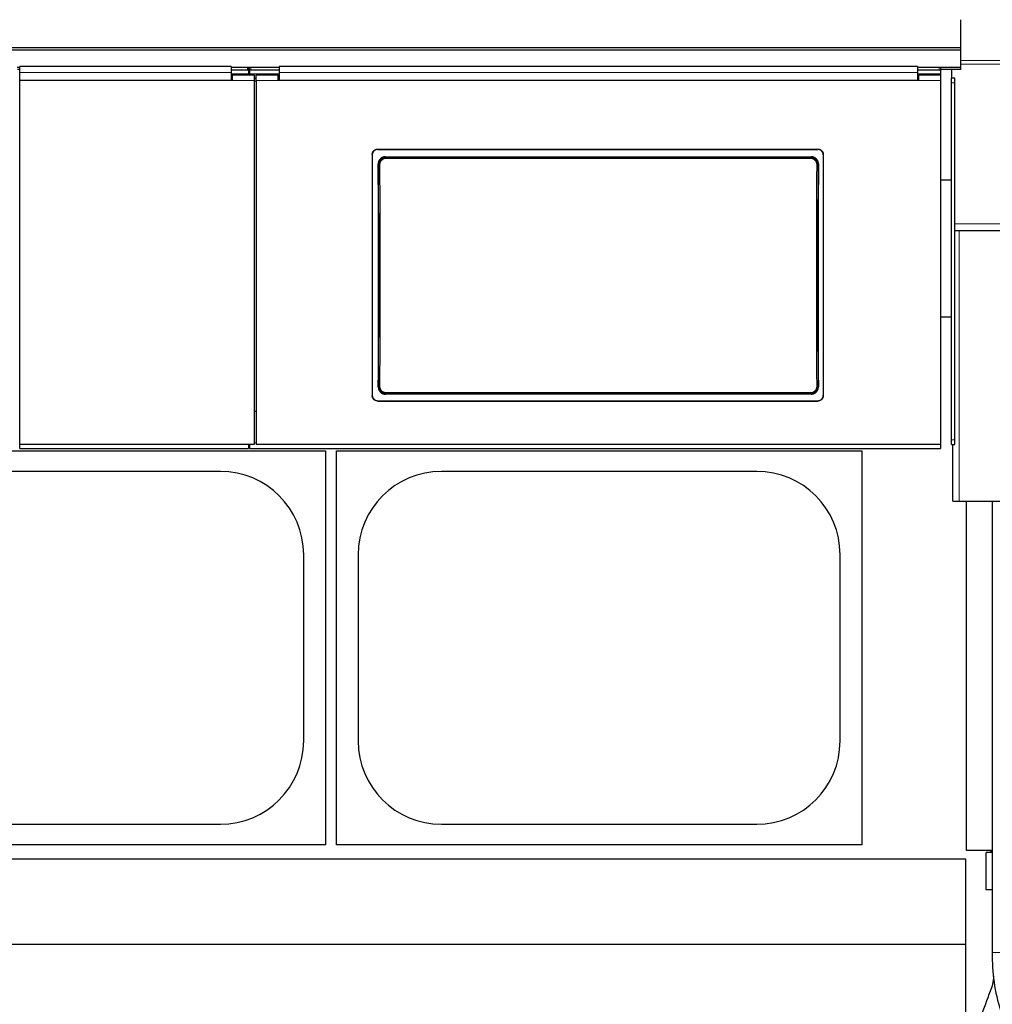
# Model space of a CAD drawing. Header units: inches. Extents: x 0 to 29700, y -16 to 21000.
# Tile 130 of 235: x 6324 to 7212, y 15626 to 16525. Entities that reach past the tile are written whole.
import ezdxf

# ---------------------------------------------------------------- set-up
doc = ezdxf.new("R2010")
doc.units = ezdxf.units.IN
doc.layers.add('1', color=7, linetype='Continuous', true_color=0xffffff)

msp = doc.modelspace()

# ---------------------------------------------------------------- linework, layer by layer
at = {"layer": '1', "color": 2, "linetype": 'Continuous', "lineweight": 25}
for p, q in [((7183.767, 16499.579), (7183.767, 16525.121)), ((7183.767, 16499.579), (6206.767, 16499.579)), ((7183.767, 16497.315), (6206.767, 16497.315)), ((7183.767, 16497.315), (7183.767, 16499.579)), ((7183.767, 16481.464), (7183.767, 16497.315)), ((6323.977, 16481.464), (6321.641, 16481.464)), ((6323.977, 16479.715), (6322.023, 16479.715)), ((6517.017, 16482.373), (6323.967, 16482.373)), ((6323.967, 16477.001), (6323.967, 16482.373)), ((6517.017, 16482.373), (6517.017, 16477.001)), ((6532.017, 16481.57), (6517.017, 16481.57)), ((6532.017, 16478.971), (6517.017, 16478.971)), ((6534.413, 16481.464), (6532.642, 16481.464)), ((6533.017, 16481.07), (6533.017, 16478.471)), ((6534.032, 16479.715), (6533.024, 16479.715)), ((6534.017, 16478.471), (6534.017, 16481.07)), ((6561.017, 16481.57), (6535.017, 16481.57)), ((6561.017, 16478.971), (6535.017, 16478.971)), ((7144.017, 16482.373), (6561.017, 16482.373)), ((6561.017, 16482.373), (6561.017, 16477.001)), ((7144.017, 16482.373), (7144.017, 16477.001)), ((7164.017, 16481.57), (7144.017, 16481.57)), ((7164.017, 16478.971), (7144.017, 16478.971)), ((7183.767, 16481.464), (7164.624, 16481.464)), ((7183.767, 16479.715), (7165.006, 16479.715)), ((7165.017, 16481.07), (7165.017, 16478.471)), ((7175.267, 16479.715), (7175.267, 16471.611)), ((7183.767, 16479.715), (7183.767, 16481.464)), ((6323.967, 16469.487), (6323.967, 16477.001)), ((6533.017, 16475.267), (6517.015, 16475.267)), ((6517.017, 16477.001), (6517.017, 16469.487)), ((6518.017, 16471.562), (6517.017, 16471.562)), ((6538.017, 16474.562), (6518.017, 16474.562)), ((6518.017, 16474.562), (6518.017, 16469.482)), ((6533.017, 16478.471), (6533.017, 16475.267)), ((6534.017, 16475.267), (6533.017, 16475.267)), ((6534.017, 16478.471), (6534.017, 16475.267)), ((6561.02, 16475.267), (6534.017, 16475.267)), ((6538.017, 16474.562), (6538.017, 16469.482)), ((6540.017, 16471.562), (6538.017, 16471.562)), ((6560.017, 16474.562), (6540.017, 16474.562)), ((6540.017, 16469.482), (6540.017, 16474.562)), ((6560.017, 16469.482), (6560.017, 16474.562)), ((6561.017, 16471.562), (6560.017, 16471.562)), ((6561.017, 16477.001), (6561.017, 16469.487)), ((7164.967, 16475.267), (7144.008, 16475.267)), ((7144.017, 16477.001), (7144.017, 16469.487)), ((7145.017, 16471.562), (7144.017, 16471.562)), ((7165.017, 16474.562), (7145.017, 16474.562)), ((7145.017, 16474.562), (7145.017, 16469.482)), ((7164.967, 16474.562), (7164.967, 16475.267)), ((7165.017, 16478.471), (7165.017, 16474.561)), ((7165.017, 16474.562), (7165.017, 16469.482)), ((7175.267, 16467.366), (7175.267, 16471.611)), ((7178.267, 16471.611), (7175.267, 16471.611)), ((7178.267, 16467.366), (7178.267, 16471.611)), ((6517.017, 16469.487), (6323.967, 16469.487)), ((6323.967, 16137.112), (6323.967, 16469.482)), ((6518.017, 16469.482), (6323.967, 16469.482)), ((6538.017, 16469.482), (6538.017, 16137.112)), ((6540.017, 16469.482), (6540.017, 16137.112)), ((7145.017, 16469.482), (6560.017, 16469.482)), ((7144.017, 16469.487), (6561.017, 16469.487)), ((7165.017, 16469.482), (7165.017, 16137.112)), ((7175.267, 16141.611), (7175.267, 16467.366)), ((7178.267, 16141.611), (7178.267, 16467.366)), ((6646.017, 16402.004), (6646.017, 16181.931)), ((6651.017, 16406.979), (7053.017, 16406.979)), ((6651.017, 16406.675), (7053.017, 16406.675)), ((6657.931, 16399.917), (7047.103, 16399.917)), ((7058.017, 16402.004), (7058.017, 16181.931)), ((7175.262, 16378.607), (7164.944, 16378.607)), ((7178.298, 16332.611), (7178.267, 16332.611)), ((7178.298, 16332.611), (7182.267, 16332.611)), ((7182.267, 16332.611), (7273.267, 16332.611)), ((7175.262, 16253.607), (7165.017, 16253.607)), ((7047.04, 16183.262), (6657.994, 16183.262)), ((6651.017, 16177.22), (7053.017, 16177.22)), ((6651.017, 16176.95), (7053.017, 16176.95)), ((6540.017, 16167.51), (6538.017, 16167.51)), ((7175.267, 16137.213), (7175.267, 16141.611)), ((7178.267, 16137.213), (7178.267, 16141.611)), ((6123.267, 16131.607), (6603.267, 16131.607)), ((6323.967, 16133.526), (6323.967, 16137.112)), ((6538.017, 16137.112), (6323.967, 16137.112)), ((6323.967, 16133.526), (6533.017, 16133.526)), ((6533.017, 16137.112), (6533.017, 16133.526)), ((6533.017, 16136.526), (6534.017, 16136.526)), ((6534.017, 16137.112), (6534.017, 16133.526)), ((6534.017, 16133.526), (7165.017, 16133.526)), ((7165.017, 16137.112), (6540.017, 16137.112)), ((6603.267, 16131.607), (6603.267, 15771.607)), ((6613.267, 15771.607), (6613.267, 16131.607)), ((6613.267, 16131.607), (7093.267, 16131.607)), ((7093.267, 16131.607), (7093.267, 15771.607)), ((7165.017, 16137.112), (7165.017, 16133.526)), ((7175.267, 16137.213), (7178.267, 16137.213)), ((7176.267, 16085.611), (7176.267, 16137.214)), ((6507.267, 16112.707), (6219.267, 16112.707)), ((6997.267, 16112.707), (6709.267, 16112.707)), ((7176.267, 16085.611), (7182.267, 16085.611)), ((7182.267, 16085.611), (7273.267, 16085.611)), ((7188.763, 15766.611), (7188.763, 16085.602)), ((7212.265, 16085.602), (7212.265, 15673.429)), ((6583.367, 15866.607), (6583.367, 16036.607)), ((6633.167, 16036.607), (6633.167, 15866.607)), ((7073.367, 15866.607), (7073.367, 16036.607)), ((6219.267, 15790.507), (6507.267, 15790.507)), ((6709.267, 15790.507), (6997.267, 15790.507)), ((6603.267, 15771.607), (6123.267, 15771.607)), ((7093.267, 15771.607), (6613.267, 15771.607)), ((7212.265, 15766.611), (7188.763, 15766.611)), ((7212.265, 15764.773), (7206.921, 15764.773)), ((7206.921, 15730.604), (7206.921, 15764.773)), ((7210.921, 15766.611), (7210.921, 15764.773)), ((7188.267, 15758.607), (2665.779, 15758.607)), ((7188.267, 15598.607), (7188.267, 15758.607)), ((7212.265, 15730.604), (7206.921, 15730.604)), ((7188.267, 15680.665), (2777.815, 15680.665))]:
    msp.add_line(p, q, dxfattribs=at)
at = {"layer": '1', "color": 110, "linetype": 'Continuous', "lineweight": 13}
for p, q in [((6532.017, 16478.971), (6532.017, 16481.57)), ((6535.017, 16481.57), (6535.017, 16478.971)), ((7164.017, 16478.971), (7164.017, 16481.57)), ((7679.267, 16487.876), (7183.772, 16487.876)), ((7679.267, 16484.434), (7183.772, 16484.434)), ((6538.017, 16469.482), (6518.017, 16469.482)), ((6560.017, 16469.482), (6540.017, 16469.482)), ((7165.017, 16469.482), (7145.017, 16469.482)), ((7178.267, 16467.366), (7175.267, 16467.366)), ((6651.017, 16406.979), (6651.017, 16406.675)), ((6657.931, 16399.917), (6658.489, 16399.359)), ((6658.489, 16399.359), (7046.545, 16399.359)), ((6658.489, 16399.359), (6658.489, 16398.449)), ((7046.545, 16398.449), (6658.489, 16398.449)), ((7046.545, 16399.359), (7047.103, 16399.917)), ((7046.545, 16399.359), (7046.545, 16398.449)), ((7053.017, 16406.675), (7053.017, 16406.979)), ((6652.023, 16392.842), (6651.472, 16393.393)), ((7053.562, 16393.393), (7053.011, 16392.842)), ((7679.267, 16338.611), (7178.267, 16338.611)), ((7182.267, 16085.611), (7182.267, 16332.611)), ((6651.531, 16189.781), (6652.023, 16190.273)), ((6658.489, 16183.757), (6657.994, 16183.262)), ((6658.489, 16183.757), (6658.489, 16184.667)), ((6658.489, 16184.667), (7046.545, 16184.667)), ((7046.545, 16183.757), (6658.489, 16183.757)), ((7046.545, 16184.667), (7046.545, 16183.757)), ((7047.04, 16183.262), (7046.545, 16183.757)), ((7053.011, 16190.273), (7053.503, 16189.781)), ((6651.017, 16177.22), (6651.017, 16176.95)), ((7053.017, 16176.95), (7053.017, 16177.22)), ((6540.021, 16138.795), (6538.02, 16138.795)), ((7178.267, 16141.611), (7175.267, 16141.611)), ((7254.265, 15673.429), (7212.265, 15673.429))]:
    msp.add_line(p, q, dxfattribs=at)
at = {"layer": '1', "color": 2, "linetype": 'Continuous', "lineweight": 25}
for centre, start, end in [((6507.267, 16036.607), 0, 90), ((6709.267, 16036.607), 90, 180), ((6997.267, 16036.607), 0, 90), ((6507.267, 15866.607), 270, 0), ((6709.267, 15866.607), 180, 270), ((6997.267, 15866.607), 270, 0)]:
    msp.add_arc(centre, 76.1, start, end, dxfattribs=at)
for centre, major_axis, ratio, start_param, end_param in [((6532.017, 16481.07), (-1, 0), 0.5, 3.1415927, 4.712389), ((6532.017, 16478.471), (1, 0), 0.5, 0, 1.5707963), ((6535.017, 16481.07), (-1, 0), 0.5, 4.712389, 6.2831853), ((6535.017, 16478.471), (1, 0), 0.5, 1.5707963, 3.1415927), ((7164.017, 16481.07), (-1, 0), 0.5, 3.1415927, 4.712389), ((7164.017, 16478.471), (1, 0), 0.5, 0, 1.5707963), ((6588.84, 16284.947), (0, 1200), 0.0524078, 4.6330009, 4.8028843), ((7116.194, 16284.947), (0, 1200), 0.0524078, 1.480301, 1.6501845)]:
    msp.add_ellipse(centre, major_axis=major_axis, ratio=ratio, start_param=start_param, end_param=end_param, dxfattribs=at)
at = {"layer": '1', "color": 110, "linetype": 'Continuous', "lineweight": 13}
for centre, major_axis, ratio, start_param, end_param in [((6653.022, 16392.842), (1, 0.004), 0.0844733, 1.570421, 3.0890448), ((6589.411, 16291.558), (0, 1199), 0.0524078, 4.6278141, 4.7969639), ((6590.409, 16291.558), (0, 1200), 0.0523641, 4.6278141, 4.7969639), ((7114.625, 16291.558), (0, 1200), 0.0523641, 1.4862214, 1.6553712), ((7052.013, 16392.842), (-1, 0.004), 0.0844733, 3.1941405, 4.7127643), ((7115.624, 16291.558), (0, 1199), 0.0524078, 1.4862214, 1.6553712), ((6653.022, 16190.273), (1, -0.004), 0.0844733, 3.1941405, 4.7127643), ((7052.013, 16190.273), (1, 0.004), 0.0844733, 4.7120137, 6.2306374)]:
    msp.add_ellipse(centre, major_axis=major_axis, ratio=ratio, start_param=start_param, end_param=end_param, dxfattribs=at)
for points, degree in [([(6517.017, 16477.001), (6323.967, 16477.001)], 1), ([(7144.017, 16477.001), (6561.017, 16477.001)], 1), ([(6538.017, 16469.017), (6538.684, 16469.017), (6539.35, 16469.017), (6540.017, 16469.017)], 3)]:
    msp.add_open_spline(points, degree=degree, dxfattribs=at)
at = {"layer": '1', "color": 2, "linetype": 'Continuous', "lineweight": 25}
for points, knots in [([(6646.017, 16402.004), (6646.017, 16402.168), (6646.025, 16402.331), (6646.057, 16402.654), (6646.105, 16402.975), (6646.184, 16403.29), (6646.244, 16403.485), (6646.256, 16403.524), (6646.282, 16403.602), (6646.295, 16403.641), (6646.337, 16403.757), (6646.366, 16403.833), (6646.46, 16404.059), (6646.6, 16404.352), (6646.767, 16404.63), (6646.903, 16404.833), (6646.95, 16404.9), (6647.023, 16404.998), (6647.048, 16405.031), (6647.099, 16405.095), (6647.125, 16405.127), (6647.255, 16405.286), (6647.365, 16405.406), (6647.596, 16405.636), (6647.837, 16405.853), (6648.099, 16406.047), (6648.269, 16406.161), (6648.304, 16406.183), (6648.373, 16406.227), (6648.409, 16406.249), (6648.514, 16406.312), (6648.586, 16406.352), (6648.802, 16406.468), (6649.097, 16406.606), (6649.403, 16406.716), (6649.638, 16406.787), (6649.717, 16406.809), (6649.876, 16406.849), (6649.957, 16406.867), (6650.199, 16406.915), (6650.524, 16406.963), (6650.852, 16406.979), (6651.017, 16406.979)], [0, 0, 0, 0, 0.0625, 0.0625, 0.125, 0.1875, 0.1875, 0.203125, 0.203125, 0.21875, 0.21875, 0.25, 0.25, 0.3125, 0.375, 0.375, 0.40625, 0.40625, 0.421875, 0.421875, 0.4375, 0.4375, 0.5, 0.5, 0.5625, 0.625, 0.625, 0.640625, 0.640625, 0.65625, 0.65625, 0.6875, 0.6875, 0.75, 0.8125, 0.8125, 0.84375, 0.84375, 0.875, 0.875, 0.9375, 1, 1, 1, 1]), ([(6651.017, 16406.675), (6650.852, 16406.675), (6650.688, 16406.667), (6650.364, 16406.635), (6650.042, 16406.588), (6649.725, 16406.509), (6649.529, 16406.45), (6649.49, 16406.437), (6649.411, 16406.412), (6649.372, 16406.398), (6649.256, 16406.357), (6649.179, 16406.328), (6648.952, 16406.234), (6648.658, 16406.095), (6648.378, 16405.929), (6648.174, 16405.794), (6648.074, 16405.723), (6647.976, 16405.649), (6647.911, 16405.599), (6647.879, 16405.573), (6647.719, 16405.443), (6647.598, 16405.334), (6647.368, 16405.105), (6647.149, 16404.865), (6646.954, 16404.604), (6646.84, 16404.434), (6646.817, 16404.4), (6646.773, 16404.331), (6646.751, 16404.296), (6646.688, 16404.19), (6646.647, 16404.119), (6646.532, 16403.904), (6646.392, 16403.611), (6646.282, 16403.306), (6646.21, 16403.073), (6646.188, 16402.994), (6646.148, 16402.835), (6646.13, 16402.755), (6646.082, 16402.514), (6646.033, 16402.191), (6646.017, 16401.864), (6646.017, 16401.7)], [0, 0, 0, 0, 0.0625, 0.0625, 0.125, 0.1875, 0.1875, 0.203125, 0.203125, 0.21875, 0.21875, 0.25, 0.25, 0.3125, 0.375, 0.375, 0.40625, 0.421875, 0.421875, 0.4375, 0.4375, 0.5, 0.5, 0.5625, 0.625, 0.625, 0.640625, 0.640625, 0.65625, 0.65625, 0.6875, 0.6875, 0.75, 0.8125, 0.8125, 0.84375, 0.84375, 0.875, 0.875, 0.9375, 1, 1, 1, 1]), ([(6657.931, 16399.917), (6657.716, 16399.917), (6657.503, 16399.906), (6657.08, 16399.864), (6656.87, 16399.833), (6656.455, 16399.749), (6656.249, 16399.697), (6655.993, 16399.619), (6655.942, 16399.603), (6655.841, 16399.569), (6655.79, 16399.552), (6655.638, 16399.497), (6655.539, 16399.458), (6655.244, 16399.335), (6654.861, 16399.152), (6654.499, 16398.933), (6654.235, 16398.754), (6654.148, 16398.692), (6654.02, 16398.596), (6653.977, 16398.564), (6653.893, 16398.497), (6653.852, 16398.463), (6653.646, 16398.293), (6653.489, 16398.149), (6653.192, 16397.847), (6653.051, 16397.69), (6652.785, 16397.361), (6652.66, 16397.189), (6652.513, 16396.966), (6652.484, 16396.921), (6652.427, 16396.83), (6652.344, 16396.693), (6652.267, 16396.554), (6652.119, 16396.272), (6651.941, 16395.888), (6651.802, 16395.489), (6651.711, 16395.184), (6651.683, 16395.081), (6651.645, 16394.925), (6651.633, 16394.873), (6651.611, 16394.768), (6651.6, 16394.716), (6651.549, 16394.454), (6651.49, 16394.033), (6651.471, 16393.608), (6651.472, 16393.393)], [0, 0, 0, 0, 0.0625, 0.0625, 0.125, 0.125, 0.1875, 0.1875, 0.203125, 0.203125, 0.21875, 0.21875, 0.25, 0.25, 0.3125, 0.375, 0.375, 0.40625, 0.40625, 0.421875, 0.421875, 0.4375, 0.4375, 0.5, 0.5, 0.5625, 0.5625, 0.625, 0.625, 0.640625, 0.640625, 0.65625, 0.6875, 0.6875, 0.75, 0.8125, 0.8125, 0.84375, 0.84375, 0.859375, 0.859375, 0.875, 0.875, 0.9375, 1, 1, 1, 1]), ([(7053.011, 16392.842), (7053.012, 16393.057), (7052.992, 16393.483), (7052.932, 16393.905), (7052.88, 16394.168), (7052.869, 16394.221), (7052.846, 16394.325), (7052.81, 16394.481), (7052.768, 16394.635), (7052.677, 16394.939), (7052.537, 16395.338), (7052.358, 16395.722), (7052.209, 16396.004), (7052.157, 16396.097), (7052.075, 16396.236), (7052.047, 16396.281), (7051.99, 16396.372), (7051.961, 16396.417), (7051.814, 16396.639), (7051.563, 16396.98), (7051.281, 16397.295), (7051.057, 16397.521), (7050.98, 16397.595), (7050.862, 16397.703), (7050.823, 16397.738), (7050.742, 16397.808), (7050.701, 16397.843), (7050.495, 16398.014), (7050.324, 16398.141), (7049.972, 16398.378), (7049.791, 16398.487), (7049.418, 16398.688), (7049.227, 16398.779), (7048.98, 16398.882), (7048.931, 16398.902), (7048.831, 16398.941), (7048.78, 16398.959), (7048.629, 16399.014), (7048.528, 16399.047), (7048.223, 16399.14), (7047.813, 16399.243), (7047.395, 16399.306), (7046.973, 16399.348), (7046.76, 16399.358), (7046.545, 16399.359)], [0, 0, 0, 0, 0.0625, 0.125, 0.125, 0.140625, 0.140625, 0.15625, 0.1875, 0.1875, 0.25, 0.3125, 0.3125, 0.34375, 0.34375, 0.359375, 0.359375, 0.375, 0.375, 0.4375, 0.5, 0.5, 0.53125, 0.53125, 0.546875, 0.546875, 0.5625, 0.5625, 0.625, 0.625, 0.6875, 0.6875, 0.75, 0.75, 0.765625, 0.765625, 0.78125, 0.78125, 0.8125, 0.8125, 0.875, 0.9375, 0.9375, 1, 1, 1, 1]), ([(7053.562, 16393.393), (7053.563, 16393.608), (7053.554, 16393.82), (7053.515, 16394.241), (7053.485, 16394.45), (7053.406, 16394.865), (7053.356, 16395.071), (7053.281, 16395.326), (7053.265, 16395.377), (7053.233, 16395.478), (7053.216, 16395.529), (7053.163, 16395.681), (7053.125, 16395.78), (7053.006, 16396.076), (7052.828, 16396.46), (7052.614, 16396.824), (7052.44, 16397.09), (7052.379, 16397.178), (7052.285, 16397.307), (7052.253, 16397.349), (7052.188, 16397.434), (7052.155, 16397.476), (7051.987, 16397.685), (7051.845, 16397.844), (7051.548, 16398.146), (7051.393, 16398.289), (7051.067, 16398.56), (7050.898, 16398.687), (7050.677, 16398.837), (7050.632, 16398.866), (7050.542, 16398.924), (7050.497, 16398.953), (7050.359, 16399.036), (7050.267, 16399.089), (7049.986, 16399.241), (7049.603, 16399.425), (7049.204, 16399.569), (7048.899, 16399.663), (7048.797, 16399.692), (7048.641, 16399.731), (7048.589, 16399.744), (7048.485, 16399.767), (7048.432, 16399.779), (7048.169, 16399.832), (7047.746, 16399.895), (7047.318, 16399.917), (7047.103, 16399.917)], [0, 0, 0, 0, 0.0625, 0.0625, 0.125, 0.125, 0.1875, 0.1875, 0.203125, 0.203125, 0.21875, 0.21875, 0.25, 0.25, 0.3125, 0.375, 0.375, 0.40625, 0.40625, 0.421875, 0.421875, 0.4375, 0.4375, 0.5, 0.5, 0.5625, 0.5625, 0.625, 0.625, 0.640625, 0.640625, 0.65625, 0.65625, 0.6875, 0.6875, 0.75, 0.8125, 0.8125, 0.84375, 0.84375, 0.859375, 0.859375, 0.875, 0.875, 0.9375, 1, 1, 1, 1]), ([(7053.017, 16406.979), (7053.182, 16406.979), (7053.346, 16406.971), (7053.671, 16406.939), (7053.993, 16406.892), (7054.309, 16406.813), (7054.505, 16406.754), (7054.545, 16406.742), (7054.623, 16406.716), (7054.662, 16406.703), (7054.778, 16406.661), (7054.855, 16406.632), (7055.082, 16406.538), (7055.377, 16406.4), (7055.656, 16406.233), (7055.86, 16406.098), (7055.96, 16406.028), (7056.058, 16405.954), (7056.123, 16405.903), (7056.156, 16405.878), (7056.315, 16405.748), (7056.436, 16405.638), (7056.667, 16405.409), (7056.885, 16405.169), (7057.08, 16404.908), (7057.195, 16404.739), (7057.217, 16404.704), (7057.261, 16404.635), (7057.283, 16404.6), (7057.346, 16404.495), (7057.387, 16404.424), (7057.503, 16404.208), (7057.642, 16403.915), (7057.752, 16403.61), (7057.824, 16403.377), (7057.846, 16403.298), (7057.886, 16403.14), (7057.904, 16403.059), (7057.952, 16402.818), (7058.001, 16402.495), (7058.017, 16402.168), (7058.017, 16402.004)], [0, 0, 0, 0, 0.0625, 0.0625, 0.125, 0.1875, 0.1875, 0.203125, 0.203125, 0.21875, 0.21875, 0.25, 0.25, 0.3125, 0.375, 0.375, 0.40625, 0.421875, 0.421875, 0.4375, 0.4375, 0.5, 0.5, 0.5625, 0.625, 0.625, 0.640625, 0.640625, 0.65625, 0.65625, 0.6875, 0.6875, 0.75, 0.8125, 0.8125, 0.84375, 0.84375, 0.875, 0.875, 0.9375, 1, 1, 1, 1]), ([(7058.017, 16401.7), (7058.017, 16401.864), (7058.009, 16402.027), (7057.977, 16402.35), (7057.929, 16402.671), (7057.85, 16402.986), (7057.791, 16403.181), (7057.778, 16403.22), (7057.752, 16403.298), (7057.739, 16403.337), (7057.697, 16403.452), (7057.668, 16403.529), (7057.574, 16403.755), (7057.434, 16404.048), (7057.267, 16404.326), (7057.131, 16404.529), (7057.084, 16404.595), (7057.011, 16404.694), (7056.986, 16404.726), (7056.935, 16404.791), (7056.91, 16404.823), (7056.779, 16404.981), (7056.669, 16405.102), (7056.439, 16405.332), (7056.198, 16405.549), (7055.936, 16405.743), (7055.765, 16405.857), (7055.73, 16405.879), (7055.661, 16405.923), (7055.626, 16405.945), (7055.52, 16406.008), (7055.448, 16406.048), (7055.232, 16406.163), (7054.938, 16406.302), (7054.631, 16406.412), (7054.397, 16406.483), (7054.318, 16406.505), (7054.158, 16406.544), (7054.077, 16406.563), (7053.835, 16406.611), (7053.511, 16406.659), (7053.182, 16406.675), (7053.017, 16406.675)], [0, 0, 0, 0, 0.0625, 0.0625, 0.125, 0.1875, 0.1875, 0.203125, 0.203125, 0.21875, 0.21875, 0.25, 0.25, 0.3125, 0.375, 0.375, 0.40625, 0.40625, 0.421875, 0.421875, 0.4375, 0.4375, 0.5, 0.5, 0.5625, 0.625, 0.625, 0.640625, 0.640625, 0.65625, 0.65625, 0.6875, 0.6875, 0.75, 0.8125, 0.8125, 0.84375, 0.84375, 0.875, 0.875, 0.9375, 1, 1, 1, 1]), ([(6651.531, 16189.781), (6651.53, 16189.567), (6651.54, 16189.355), (6651.579, 16188.933), (6651.609, 16188.724), (6651.689, 16188.31), (6651.739, 16188.104), (6651.814, 16187.849), (6651.83, 16187.798), (6651.862, 16187.696), (6651.88, 16187.646), (6651.933, 16187.494), (6651.97, 16187.394), (6652.09, 16187.099), (6652.268, 16186.715), (6652.483, 16186.35), (6652.657, 16186.085), (6652.718, 16185.997), (6652.812, 16185.868), (6652.844, 16185.826), (6652.909, 16185.741), (6652.942, 16185.699), (6653.111, 16185.491), (6653.252, 16185.332), (6653.55, 16185.031), (6653.706, 16184.887), (6654.031, 16184.617), (6654.201, 16184.489), (6654.422, 16184.34), (6654.466, 16184.31), (6654.556, 16184.253), (6654.602, 16184.224), (6654.739, 16184.141), (6654.832, 16184.088), (6655.113, 16183.936), (6655.496, 16183.753), (6655.894, 16183.609), (6656.199, 16183.515), (6656.302, 16183.487), (6656.457, 16183.447), (6656.509, 16183.435), (6656.614, 16183.411), (6656.666, 16183.4), (6656.929, 16183.347), (6657.352, 16183.284), (6657.779, 16183.262), (6657.994, 16183.262)], [0, 0, 0, 0, 0.0625, 0.0625, 0.125, 0.125, 0.1875, 0.1875, 0.203125, 0.203125, 0.21875, 0.21875, 0.25, 0.25, 0.3125, 0.375, 0.375, 0.40625, 0.40625, 0.421875, 0.421875, 0.4375, 0.4375, 0.5, 0.5, 0.5625, 0.5625, 0.625, 0.625, 0.640625, 0.640625, 0.65625, 0.65625, 0.6875, 0.6875, 0.75, 0.8125, 0.8125, 0.84375, 0.84375, 0.859375, 0.859375, 0.875, 0.875, 0.9375, 1, 1, 1, 1]), ([(6652.023, 16190.273), (6652.022, 16190.059), (6652.042, 16189.633), (6652.103, 16189.21), (6652.154, 16188.948), (6652.165, 16188.895), (6652.188, 16188.791), (6652.224, 16188.635), (6652.266, 16188.481), (6652.357, 16188.176), (6652.498, 16187.778), (6652.677, 16187.394), (6652.826, 16187.112), (6652.878, 16187.018), (6652.96, 16186.88), (6652.987, 16186.834), (6653.044, 16186.744), (6653.073, 16186.699), (6653.22, 16186.477), (6653.471, 16186.135), (6653.753, 16185.821), (6653.977, 16185.595), (6654.054, 16185.521), (6654.172, 16185.413), (6654.212, 16185.378), (6654.292, 16185.307), (6654.333, 16185.273), (6654.54, 16185.102), (6654.71, 16184.975), (6655.062, 16184.738), (6655.243, 16184.629), (6655.616, 16184.428), (6655.807, 16184.337), (6656.054, 16184.234), (6656.104, 16184.214), (6656.203, 16184.175), (6656.254, 16184.156), (6656.405, 16184.102), (6656.506, 16184.068), (6656.811, 16183.976), (6657.222, 16183.872), (6657.64, 16183.81), (6658.061, 16183.768), (6658.274, 16183.757), (6658.489, 16183.757)], [0, 0, 0, 0, 0.0625, 0.125, 0.125, 0.140625, 0.140625, 0.15625, 0.1875, 0.1875, 0.25, 0.3125, 0.3125, 0.34375, 0.34375, 0.359375, 0.359375, 0.375, 0.375, 0.4375, 0.5, 0.5, 0.53125, 0.53125, 0.546875, 0.546875, 0.5625, 0.5625, 0.625, 0.625, 0.6875, 0.6875, 0.75, 0.75, 0.765625, 0.765625, 0.78125, 0.78125, 0.8125, 0.8125, 0.875, 0.9375, 0.9375, 1, 1, 1, 1]), ([(7047.04, 16183.262), (7047.255, 16183.262), (7047.468, 16183.273), (7047.891, 16183.315), (7048.1, 16183.346), (7048.516, 16183.429), (7048.722, 16183.481), (7048.977, 16183.559), (7049.028, 16183.575), (7049.129, 16183.609), (7049.18, 16183.626), (7049.332, 16183.681), (7049.431, 16183.72), (7049.726, 16183.843), (7050.109, 16184.025), (7050.471, 16184.245), (7050.735, 16184.423), (7050.822, 16184.484), (7050.95, 16184.58), (7050.993, 16184.613), (7051.077, 16184.679), (7051.118, 16184.713), (7051.324, 16184.884), (7051.481, 16185.027), (7051.778, 16185.328), (7051.92, 16185.486), (7052.186, 16185.815), (7052.312, 16185.986), (7052.459, 16186.209), (7052.488, 16186.254), (7052.544, 16186.345), (7052.627, 16186.482), (7052.705, 16186.621), (7052.853, 16186.903), (7053.031, 16187.286), (7053.172, 16187.685), (7053.262, 16187.991), (7053.29, 16188.094), (7053.328, 16188.249), (7053.34, 16188.301), (7053.363, 16188.406), (7053.374, 16188.458), (7053.425, 16188.72), (7053.485, 16189.141), (7053.504, 16189.567), (7053.503, 16189.781)], [0, 0, 0, 0, 0.0625, 0.0625, 0.125, 0.125, 0.1875, 0.1875, 0.203125, 0.203125, 0.21875, 0.21875, 0.25, 0.25, 0.3125, 0.375, 0.375, 0.40625, 0.40625, 0.421875, 0.421875, 0.4375, 0.4375, 0.5, 0.5, 0.5625, 0.5625, 0.625, 0.625, 0.640625, 0.640625, 0.65625, 0.6875, 0.6875, 0.75, 0.8125, 0.8125, 0.84375, 0.84375, 0.859375, 0.859375, 0.875, 0.875, 0.9375, 1, 1, 1, 1]), ([(6646.017, 16182.2), (6646.017, 16182.036), (6646.025, 16181.873), (6646.057, 16181.549), (6646.105, 16181.229), (6646.184, 16180.913), (6646.244, 16180.718), (6646.256, 16180.679), (6646.282, 16180.601), (6646.295, 16180.562), (6646.337, 16180.446), (6646.366, 16180.369), (6646.46, 16180.143), (6646.6, 16179.85), (6646.767, 16179.571), (6646.903, 16179.368), (6646.95, 16179.302), (6647.023, 16179.203), (6647.048, 16179.171), (6647.099, 16179.106), (6647.125, 16179.074), (6647.255, 16178.915), (6647.365, 16178.794), (6647.596, 16178.565), (6647.837, 16178.347), (6648.099, 16178.153), (6648.269, 16178.039), (6648.304, 16178.016), (6648.373, 16177.972), (6648.409, 16177.951), (6648.514, 16177.888), (6648.586, 16177.847), (6648.802, 16177.732), (6649.097, 16177.593), (6649.403, 16177.483), (6649.638, 16177.412), (6649.717, 16177.39), (6649.876, 16177.35), (6649.957, 16177.332), (6650.199, 16177.284), (6650.524, 16177.236), (6650.852, 16177.22), (6651.017, 16177.22)], [0, 0, 0, 0, 0.0625, 0.0625, 0.125, 0.1875, 0.1875, 0.203125, 0.203125, 0.21875, 0.21875, 0.25, 0.25, 0.3125, 0.375, 0.375, 0.40625, 0.40625, 0.421875, 0.421875, 0.4375, 0.4375, 0.5, 0.5, 0.5625, 0.625, 0.625, 0.640625, 0.640625, 0.65625, 0.65625, 0.6875, 0.6875, 0.75, 0.8125, 0.8125, 0.84375, 0.84375, 0.875, 0.875, 0.9375, 1, 1, 1, 1]), ([(6651.017, 16176.95), (6650.852, 16176.95), (6650.688, 16176.958), (6650.364, 16176.99), (6650.042, 16177.038), (6649.725, 16177.117), (6649.529, 16177.176), (6649.49, 16177.188), (6649.411, 16177.214), (6649.372, 16177.227), (6649.256, 16177.269), (6649.179, 16177.298), (6648.952, 16177.392), (6648.658, 16177.531), (6648.378, 16177.697), (6648.174, 16177.833), (6648.074, 16177.903), (6647.976, 16177.977), (6647.911, 16178.028), (6647.879, 16178.053), (6647.719, 16178.183), (6647.598, 16178.293), (6647.368, 16178.522), (6647.149, 16178.763), (6646.954, 16179.024), (6646.84, 16179.194), (6646.817, 16179.228), (6646.773, 16179.297), (6646.751, 16179.332), (6646.688, 16179.438), (6646.647, 16179.509), (6646.532, 16179.724), (6646.392, 16180.018), (6646.282, 16180.323), (6646.21, 16180.557), (6646.188, 16180.635), (6646.148, 16180.794), (6646.13, 16180.875), (6646.082, 16181.116), (6646.033, 16181.439), (6646.017, 16181.767), (6646.017, 16181.931)], [0, 0, 0, 0, 0.0625, 0.0625, 0.125, 0.1875, 0.1875, 0.203125, 0.203125, 0.21875, 0.21875, 0.25, 0.25, 0.3125, 0.375, 0.375, 0.40625, 0.421875, 0.421875, 0.4375, 0.4375, 0.5, 0.5, 0.5625, 0.625, 0.625, 0.640625, 0.640625, 0.65625, 0.65625, 0.6875, 0.6875, 0.75, 0.8125, 0.8125, 0.84375, 0.84375, 0.875, 0.875, 0.9375, 1, 1, 1, 1]), ([(7053.017, 16177.22), (7053.182, 16177.22), (7053.346, 16177.228), (7053.671, 16177.26), (7053.993, 16177.307), (7054.309, 16177.386), (7054.505, 16177.445), (7054.545, 16177.457), (7054.623, 16177.483), (7054.662, 16177.497), (7054.778, 16177.538), (7054.855, 16177.567), (7055.082, 16177.661), (7055.377, 16177.8), (7055.656, 16177.967), (7055.86, 16178.102), (7055.96, 16178.172), (7056.058, 16178.247), (7056.123, 16178.297), (7056.156, 16178.323), (7056.315, 16178.453), (7056.436, 16178.562), (7056.667, 16178.792), (7056.885, 16179.032), (7057.08, 16179.293), (7057.195, 16179.463), (7057.217, 16179.497), (7057.261, 16179.567), (7057.283, 16179.602), (7057.346, 16179.707), (7057.387, 16179.778), (7057.503, 16179.994), (7057.642, 16180.287), (7057.752, 16180.592), (7057.824, 16180.826), (7057.846, 16180.905), (7057.886, 16181.064), (7057.904, 16181.144), (7057.952, 16181.385), (7058.001, 16181.709), (7058.017, 16182.036), (7058.017, 16182.2)], [0, 0, 0, 0, 0.0625, 0.0625, 0.125, 0.1875, 0.1875, 0.203125, 0.203125, 0.21875, 0.21875, 0.25, 0.25, 0.3125, 0.375, 0.375, 0.40625, 0.421875, 0.421875, 0.4375, 0.4375, 0.5, 0.5, 0.5625, 0.625, 0.625, 0.640625, 0.640625, 0.65625, 0.65625, 0.6875, 0.6875, 0.75, 0.8125, 0.8125, 0.84375, 0.84375, 0.875, 0.875, 0.9375, 1, 1, 1, 1]), ([(7058.017, 16181.931), (7058.017, 16181.767), (7058.009, 16181.603), (7057.977, 16181.28), (7057.929, 16180.959), (7057.85, 16180.644), (7057.791, 16180.448), (7057.778, 16180.409), (7057.752, 16180.331), (7057.739, 16180.293), (7057.697, 16180.177), (7057.668, 16180.1), (7057.574, 16179.874), (7057.434, 16179.58), (7057.267, 16179.302), (7057.131, 16179.099), (7057.084, 16179.032), (7057.011, 16178.934), (7056.986, 16178.901), (7056.935, 16178.837), (7056.91, 16178.804), (7056.779, 16178.646), (7056.669, 16178.525), (7056.439, 16178.295), (7056.198, 16178.077), (7055.936, 16177.883), (7055.765, 16177.769), (7055.73, 16177.747), (7055.661, 16177.703), (7055.626, 16177.682), (7055.52, 16177.618), (7055.448, 16177.578), (7055.232, 16177.463), (7054.938, 16177.324), (7054.631, 16177.214), (7054.397, 16177.143), (7054.318, 16177.121), (7054.158, 16177.081), (7054.077, 16177.063), (7053.835, 16177.015), (7053.511, 16176.967), (7053.182, 16176.95), (7053.017, 16176.95)], [0, 0, 0, 0, 0.0625, 0.0625, 0.125, 0.1875, 0.1875, 0.203125, 0.203125, 0.21875, 0.21875, 0.25, 0.25, 0.3125, 0.375, 0.375, 0.40625, 0.40625, 0.421875, 0.421875, 0.4375, 0.4375, 0.5, 0.5, 0.5625, 0.625, 0.625, 0.640625, 0.640625, 0.65625, 0.65625, 0.6875, 0.6875, 0.75, 0.8125, 0.8125, 0.84375, 0.84375, 0.875, 0.875, 0.9375, 1, 1, 1, 1]), ([(7212.265, 15673.429), (7212.228, 15664.101), (7213.425, 15645.938), (7219.204, 15619.715), (7229.128, 15597.554), (7237.743, 15586.745), (7242.676, 15582.249)], [0, 0, 0, 0, 0.2407135, 0.4886874, 0.7408201, 1, 1, 1, 1]), ([(7213.421, 15651.786), (7213.436, 15651.246), (7213.433, 15650.022), (7213.164, 15646.417), (7212.431, 15643.443), (7211.551, 15641.179)], [0, 0, 0, 0, 0.1495143, 0.3395172, 1, 1, 1, 1]), ([(7211.551, 15641.179), (7208.629, 15633.151), (7202.784, 15617.097), (7194.017, 15593.015), (7185.251, 15568.937), (7179.407, 15552.886), (7176.486, 15544.861)], [0, 0, 0, 0, 0.2500361, 0.5000476, 0.7500595, 1, 1, 1, 1])]:
    msp.add_open_spline(points, degree=3, knots=knots, dxfattribs=at)
at = {"layer": '1', "color": 110, "linetype": 'Continuous', "lineweight": 13}
for points, knots in [([(6658.489, 16399.359), (6658.274, 16399.358), (6657.847, 16399.337), (6657.424, 16399.274), (6657.161, 16399.221), (6657.108, 16399.209), (6657.004, 16399.186), (6656.848, 16399.148), (6656.695, 16399.105), (6656.39, 16399.012), (6655.992, 16398.867), (6655.609, 16398.685), (6655.375, 16398.558), (6655.328, 16398.532), (6655.236, 16398.479), (6655.189, 16398.452), (6655.052, 16398.368), (6654.962, 16398.311), (6654.697, 16398.132), (6654.358, 16397.877), (6654.047, 16397.591), (6653.823, 16397.365), (6653.75, 16397.288), (6653.644, 16397.169), (6653.609, 16397.129), (6653.539, 16397.047), (6653.505, 16397.006), (6653.336, 16396.798), (6653.211, 16396.626), (6652.978, 16396.273), (6652.764, 16395.909), (6652.585, 16395.524), (6652.484, 16395.278), (6652.465, 16395.228), (6652.427, 16395.128), (6652.409, 16395.078), (6652.355, 16394.926), (6652.323, 16394.825), (6652.232, 16394.519), (6652.132, 16394.108), (6652.072, 16393.69), (6652.032, 16393.269), (6652.022, 16393.057), (6652.023, 16392.842)], [0, 0, 0, 0, 0.0625, 0.125, 0.125, 0.140625, 0.140625, 0.15625, 0.1875, 0.1875, 0.25, 0.3125, 0.3125, 0.328125, 0.328125, 0.34375, 0.34375, 0.375, 0.375, 0.4375, 0.5, 0.5, 0.53125, 0.53125, 0.546875, 0.546875, 0.5625, 0.5625, 0.625, 0.625, 0.6875, 0.75, 0.75, 0.765625, 0.765625, 0.78125, 0.78125, 0.8125, 0.8125, 0.875, 0.9375, 0.9375, 1, 1, 1, 1]), ([(6658.489, 16398.449), (6658.307, 16398.449), (6657.945, 16398.431), (6657.587, 16398.377), (6657.364, 16398.332), (6657.319, 16398.323), (6657.231, 16398.303), (6657.187, 16398.292), (6657.056, 16398.259), (6656.969, 16398.234), (6656.711, 16398.155), (6656.374, 16398.033), (6656.05, 16397.878), (6655.851, 16397.77), (6655.812, 16397.748), (6655.733, 16397.703), (6655.694, 16397.68), (6655.578, 16397.609), (6655.502, 16397.56), (6655.278, 16397.408), (6654.991, 16397.192), (6654.728, 16396.95), (6654.539, 16396.758), (6654.446, 16396.66), (6654.357, 16396.557), (6654.299, 16396.488), (6654.27, 16396.453), (6654.128, 16396.277), (6654.022, 16396.132), (6653.825, 16395.832), (6653.644, 16395.523), (6653.493, 16395.198), (6653.409, 16394.989), (6653.393, 16394.947), (6653.361, 16394.862), (6653.345, 16394.82), (6653.3, 16394.692), (6653.273, 16394.606), (6653.197, 16394.347), (6653.112, 16393.999), (6653.062, 16393.645), (6653.037, 16393.377), (6653.028, 16393.243), (6653.024, 16393.108), (6653.022, 16393.017), (6653.021, 16392.972), (6653.022, 16392.927)], [0, 0, 0, 0, 0.0625, 0.125, 0.125, 0.140625, 0.140625, 0.15625, 0.15625, 0.1875, 0.1875, 0.25, 0.3125, 0.3125, 0.328125, 0.328125, 0.34375, 0.34375, 0.375, 0.375, 0.4375, 0.5, 0.5, 0.53125, 0.546875, 0.546875, 0.5625, 0.5625, 0.625, 0.625, 0.6875, 0.75, 0.75, 0.765625, 0.765625, 0.78125, 0.78125, 0.8125, 0.8125, 0.875, 0.9375, 0.9375, 0.96875, 0.984375, 0.984375, 1, 1, 1, 1]), ([(7046.545, 16398.449), (7046.636, 16398.449), (7046.727, 16398.447), (7046.908, 16398.438), (7046.998, 16398.431), (7047.267, 16398.404), (7047.622, 16398.351), (7047.97, 16398.263), (7048.228, 16398.184), (7048.314, 16398.156), (7048.442, 16398.11), (7048.485, 16398.094), (7048.569, 16398.061), (7048.611, 16398.044), (7048.82, 16397.956), (7048.982, 16397.879), (7049.297, 16397.708), (7049.451, 16397.615), (7049.748, 16397.415), (7049.892, 16397.306), (7050.067, 16397.162), (7050.101, 16397.132), (7050.169, 16397.073), (7050.27, 16396.982), (7050.367, 16396.888), (7050.556, 16396.697), (7050.795, 16396.43), (7051.006, 16396.14), (7051.13, 16395.952), (7051.155, 16395.914), (7051.202, 16395.837), (7051.226, 16395.798), (7051.295, 16395.681), (7051.339, 16395.602), (7051.464, 16395.363), (7051.615, 16395.038), (7051.733, 16394.701), (7051.81, 16394.443), (7051.833, 16394.356), (7051.865, 16394.225), (7051.875, 16394.181), (7051.894, 16394.092), (7051.904, 16394.048), (7051.946, 16393.826), (7051.997, 16393.469), (7052.013, 16393.108), (7052.013, 16392.927)], [0, 0, 0, 0, 0.03125, 0.03125, 0.0625, 0.0625, 0.125, 0.1875, 0.1875, 0.21875, 0.21875, 0.234375, 0.234375, 0.25, 0.25, 0.3125, 0.3125, 0.375, 0.375, 0.4375, 0.4375, 0.453125, 0.453125, 0.46875, 0.5, 0.5, 0.5625, 0.625, 0.625, 0.640625, 0.640625, 0.65625, 0.65625, 0.6875, 0.6875, 0.75, 0.8125, 0.8125, 0.84375, 0.84375, 0.859375, 0.859375, 0.875, 0.875, 0.9375, 1, 1, 1, 1]), ([(6653.022, 16190.189), (6653.021, 16190.008), (6653.037, 16189.647), (6653.088, 16189.29), (6653.131, 16189.068), (6653.14, 16189.023), (6653.159, 16188.935), (6653.169, 16188.891), (6653.201, 16188.76), (6653.225, 16188.673), (6653.301, 16188.415), (6653.419, 16188.078), (6653.57, 16187.752), (6653.695, 16187.513), (6653.739, 16187.434), (6653.808, 16187.317), (6653.832, 16187.279), (6653.88, 16187.202), (6653.904, 16187.164), (6654.028, 16186.976), (6654.239, 16186.686), (6654.478, 16186.419), (6654.667, 16186.227), (6654.764, 16186.134), (6654.865, 16186.043), (6654.933, 16185.984), (6654.968, 16185.954), (6655.142, 16185.809), (6655.286, 16185.701), (6655.584, 16185.5), (6655.737, 16185.407), (6656.052, 16185.237), (6656.214, 16185.159), (6656.423, 16185.072), (6656.465, 16185.055), (6656.55, 16185.022), (6656.592, 16185.006), (6656.72, 16184.96), (6656.806, 16184.931), (6657.064, 16184.852), (6657.412, 16184.765), (6657.767, 16184.711), (6658.036, 16184.685), (6658.126, 16184.678), (6658.307, 16184.669), (6658.398, 16184.667), (6658.489, 16184.667)], [0, 0, 0, 0, 0.0625, 0.125, 0.125, 0.140625, 0.140625, 0.15625, 0.15625, 0.1875, 0.1875, 0.25, 0.3125, 0.3125, 0.34375, 0.34375, 0.359375, 0.359375, 0.375, 0.375, 0.4375, 0.5, 0.5, 0.53125, 0.546875, 0.546875, 0.5625, 0.5625, 0.625, 0.625, 0.6875, 0.6875, 0.75, 0.75, 0.765625, 0.765625, 0.78125, 0.78125, 0.8125, 0.8125, 0.875, 0.9375, 0.9375, 0.96875, 0.96875, 1, 1, 1, 1]), ([(7046.545, 16183.757), (7046.76, 16183.757), (7047.187, 16183.779), (7047.61, 16183.842), (7047.873, 16183.895), (7047.926, 16183.906), (7048.03, 16183.93), (7048.186, 16183.968), (7048.34, 16184.011), (7048.644, 16184.104), (7049.042, 16184.248), (7049.425, 16184.431), (7049.659, 16184.558), (7049.706, 16184.584), (7049.799, 16184.637), (7049.845, 16184.664), (7049.982, 16184.747), (7050.072, 16184.805), (7050.337, 16184.984), (7050.676, 16185.238), (7050.988, 16185.524), (7051.211, 16185.75), (7051.284, 16185.828), (7051.391, 16185.947), (7051.426, 16185.987), (7051.495, 16186.068), (7051.529, 16186.11), (7051.698, 16186.318), (7051.823, 16186.489), (7052.056, 16186.843), (7052.271, 16187.207), (7052.45, 16187.591), (7052.55, 16187.838), (7052.569, 16187.888), (7052.607, 16187.988), (7052.626, 16188.038), (7052.679, 16188.189), (7052.712, 16188.291), (7052.802, 16188.596), (7052.902, 16189.007), (7052.962, 16189.425), (7053.002, 16189.847), (7053.012, 16190.059), (7053.011, 16190.273)], [0, 0, 0, 0, 0.0625, 0.125, 0.125, 0.140625, 0.140625, 0.15625, 0.1875, 0.1875, 0.25, 0.3125, 0.3125, 0.328125, 0.328125, 0.34375, 0.34375, 0.375, 0.375, 0.4375, 0.5, 0.5, 0.53125, 0.53125, 0.546875, 0.546875, 0.5625, 0.5625, 0.625, 0.625, 0.6875, 0.75, 0.75, 0.765625, 0.765625, 0.78125, 0.78125, 0.8125, 0.8125, 0.875, 0.9375, 0.9375, 1, 1, 1, 1]), ([(7052.013, 16190.189), (7052.013, 16190.144), (7052.012, 16190.098), (7052.011, 16190.008), (7052.006, 16189.873), (7051.997, 16189.738), (7051.972, 16189.47), (7051.922, 16189.117), (7051.838, 16188.769), (7051.761, 16188.51), (7051.734, 16188.424), (7051.689, 16188.296), (7051.674, 16188.253), (7051.642, 16188.169), (7051.625, 16188.127), (7051.541, 16187.918), (7051.39, 16187.592), (7051.209, 16187.284), (7051.012, 16186.984), (7050.907, 16186.839), (7050.764, 16186.662), (7050.735, 16186.627), (7050.677, 16186.558), (7050.588, 16186.456), (7050.496, 16186.358), (7050.307, 16186.166), (7050.043, 16185.923), (7049.756, 16185.707), (7049.533, 16185.555), (7049.456, 16185.507), (7049.34, 16185.436), (7049.301, 16185.413), (7049.222, 16185.368), (7049.183, 16185.346), (7048.984, 16185.238), (7048.66, 16185.083), (7048.323, 16184.961), (7048.065, 16184.881), (7047.979, 16184.857), (7047.847, 16184.824), (7047.803, 16184.813), (7047.715, 16184.793), (7047.67, 16184.783), (7047.448, 16184.739), (7047.089, 16184.685), (7046.727, 16184.667), (7046.545, 16184.667)], [0, 0, 0, 0, 0.015625, 0.015625, 0.03125, 0.0625, 0.0625, 0.125, 0.1875, 0.1875, 0.21875, 0.21875, 0.234375, 0.234375, 0.25, 0.25, 0.3125, 0.375, 0.375, 0.4375, 0.4375, 0.453125, 0.453125, 0.46875, 0.5, 0.5, 0.5625, 0.625, 0.625, 0.65625, 0.65625, 0.671875, 0.671875, 0.6875, 0.6875, 0.75, 0.8125, 0.8125, 0.84375, 0.84375, 0.859375, 0.859375, 0.875, 0.875, 0.9375, 1, 1, 1, 1])]:
    msp.add_open_spline(points, degree=3, knots=knots, dxfattribs=at)

doc.saveas('drawing.dxf')
